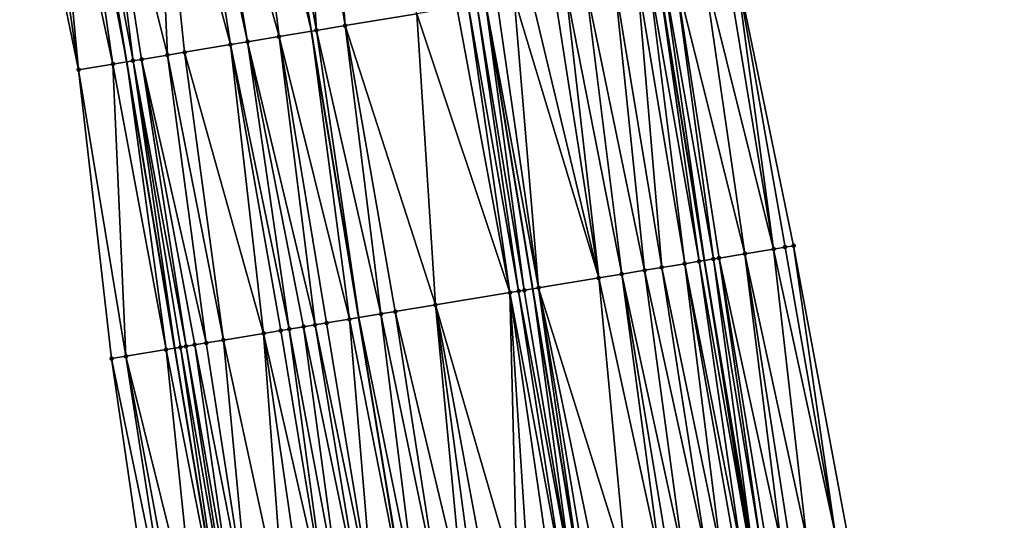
# Model space of a CAD drawing. Header units: feet. Extents: x 2004186 to 2014793, y 836912 to 864902.
# Tile 55 of 256: x 2010730 to 2010798, y 838632 to 838666. Entities that reach past the tile are written whole.
import ezdxf

# ---------------------------------------------------------------- set-up
doc = ezdxf.new("R2010")
doc.units = ezdxf.units.FT
doc.header["$LTSCALE"] = 100
doc.header["$MEASUREMENT"] = 0
for name, color, linetype, lineweight in [('EP_Travel Lane', 5, 'Continuous', 40), ('GPL_Skip Line', 2, 'Continuous', 40), ('Road Shots', 4, 'Continuous', 200), ('Road X-Section', 30, 'Continuous', 13)]:
    doc.layers.add(name, color=color, linetype=linetype, lineweight=lineweight)
doc.layers.add('I-77 SB_MM21-27-Surface-Border', color=7, linetype='Continuous')
doc.layers.add('I-77 SB_MM21-27-Surface-TIN', color=7, linetype='Continuous')

msp = doc.modelspace()

# ---------------------------------------------------------------- linework, layer by layer
at = {"layer": 'EP_Travel Lane'}
for points in [[(2010790.555176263, 838348.026823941, 342.5122040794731), (2010787.249269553, 838367.7473778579, 342.1307494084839), (2010783.943146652, 838387.469221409, 341.7574747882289), (2010780.637050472, 838407.1909055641, 341.3788974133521), (2010777.331022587, 838426.9121823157, 341.0014914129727), (2010774.024954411, 838446.6336994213, 340.6289968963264), (2010770.719046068, 838466.3542630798, 340.2343788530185), (2010767.413055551, 838486.0753169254, 339.8620956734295), (2010764.106950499, 838505.7970540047, 339.4978887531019), (2010760.800932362, 838525.5182726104, 339.1176480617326), (2010757.492406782, 838545.2544487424, 338.7506357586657), (2010754.185841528, 838564.9789310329, 338.4236367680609), (2010750.879925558, 838584.6995401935, 338.0330145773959), (2010747.573860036, 838604.4210414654, 337.6480200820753), (2010744.267880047, 838624.1420325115, 337.2542997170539), (2010740.96174188, 838643.8639671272, 336.8907036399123), (2010737.655808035, 838663.5846829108, 336.5289589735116), (2010734.349612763, 838683.306958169, 336.1584794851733)], [(2010826.52500201, 838354.0111920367, 342.8184105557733), (2010823.233076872, 838373.7343720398, 342.4314914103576), (2010819.935467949, 838393.4571956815, 342.0524225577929), (2010816.637874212, 838413.1799284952, 341.6695607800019), (2010813.34028036, 838432.9026619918, 341.2951322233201), (2010810.042657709, 838452.6255677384, 340.9269948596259), (2010806.745086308, 838472.3481669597, 340.5540756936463), (2010803.447503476, 838492.0708345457, 340.1828226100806), (2010800.149955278, 838511.7932949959, 339.7893077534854), (2010796.852341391, 838531.5161483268, 339.421589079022), (2010793.587868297, 838551.2372522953, 339.046485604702), (2010790.322446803, 838570.9642407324, 338.6757097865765), (2010787.056922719, 838590.6918489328, 338.2886498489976), (2010783.81120031, 838610.4228737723, 337.8897900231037), (2010780.625159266, 838630.1640394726, 337.5130564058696), (2010777.438992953, 838649.9059813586, 337.1695489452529), (2010774.253017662, 838669.646739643, 336.7911314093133)]]:
    msp.add_polyline3d(points, dxfattribs=at)
at = {"layer": 'GPL_Skip Line'}
for points in [[(2010802.797618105, 838350.0668151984, 342.7842556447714), (2010799.512380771, 838369.7911872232, 342.4035559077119), (2010796.227074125, 838389.5159753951, 342.018767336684), (2010792.941768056, 838409.2407601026, 341.6346509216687), (2010789.656412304, 838428.9658431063, 341.2774416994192), (2010786.371070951, 838448.6908396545, 340.9117272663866), (2010783.085766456, 838468.4156149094, 340.5467515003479), (2010779.80040532, 838488.1407302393, 340.1971473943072), (2010776.515439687, 838507.8651874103, 339.7989817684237), (2010773.231324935, 838527.589706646, 339.4008450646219), (2010769.963907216, 838547.3253583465, 339.0531832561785), (2010766.697631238, 838567.0542012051, 338.666543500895), (2010763.43151886, 838586.7820558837, 338.2972372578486), (2010760.165425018, 838606.5097986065, 337.9033984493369), (2010756.899289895, 838626.2377906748, 337.5309741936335), (2010753.633131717, 838645.965921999, 337.1569410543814), (2010750.367047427, 838665.6936070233, 336.7888659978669), (2010747.100887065, 838685.4217515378, 336.404670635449)], [(2010814.719077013, 838352.0525625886, 343.009352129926), (2010811.440541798, 838371.77782788, 342.6029051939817), (2010808.161916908, 838391.5036326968, 342.2243449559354), (2010804.883312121, 838411.2293165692, 341.8393956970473), (2010801.604629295, 838430.9554699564, 341.4800677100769), (2010798.325934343, 838450.6816963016, 341.1248745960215), (2010795.047292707, 838470.4076018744, 340.7519406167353), (2010791.768592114, 838490.1338621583, 340.3978039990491), (2010788.490005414, 838509.8594372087, 340.0073538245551), (2010785.211393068, 838529.5851665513, 339.6247767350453), (2010781.944487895, 838549.3133423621, 339.268921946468), (2010778.67909784, 838569.0410969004, 338.8773353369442), (2010775.414093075, 838588.7694273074, 338.5124985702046), (2010772.149190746, 838608.4971387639, 338.1154397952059), (2010768.884240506, 838628.2251397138, 337.7331958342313), (2010765.619211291, 838647.9536178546, 337.3771038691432), (2010762.354259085, 838667.6816306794, 336.995404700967)]]:
    msp.add_polyline3d(points, dxfattribs=at)
at = {"layer": 'I-77 SB_MM21-27-Surface-Border', "color": 3, "linetype": 'ByBlock', "lineweight": -2}
for points in [[(2010785.399530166, 838367.43895447, 342.0827334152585), (2010782.712663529, 838387.2638689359, 341.7142667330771), (2010778.447601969, 838406.8255313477, 341.2989162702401), (2010775.168972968, 838426.5513608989, 340.9214477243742), (2010770.114866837, 838445.981079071, 340.4777245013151), (2010765.455382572, 838465.4761702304, 340.0633350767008), (2010761.979475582, 838485.1691150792, 339.7032889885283), (2010758.503401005, 838504.8630682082, 339.3599463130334), (2010755.224700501, 838524.5893279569, 339.006064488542), (2010751.757560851, 838544.3023964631, 338.6235747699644), (2010748.689020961, 838564.0656136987, 338.2329847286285), (2010746.015823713, 838583.8927601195, 337.9434272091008), (2010742.948018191, 838603.6544517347, 337.5945387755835), (2010739.485770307, 838623.3496860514, 337.2063414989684), (2010736.615289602, 838643.1439801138, 336.8547446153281), (2010734.337000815, 838663.034767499, 336.496269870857), (2010730.282657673, 838682.6329244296, 336.1057350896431)], [(2010779.522201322, 838670.513915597, 336.5496399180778), (2010783.57640306, 838650.9166130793, 336.8903062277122), (2010787.236203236, 838631.2526067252, 337.2223527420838), (2010790.698532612, 838611.556880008, 337.58409707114), (2010794.358158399, 838591.8939273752, 337.9733378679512), (2010797.623024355, 838572.1664357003, 338.3562071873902), (2010800.888157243, 838552.4402402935, 338.7322206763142), (2010804.153049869, 838532.7242301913, 339.1389628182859), (2010807.431755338, 838512.9979405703, 339.4912287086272), (2010810.710411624, 838493.2719468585, 339.8713050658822), (2010813.79168334, 838473.5137096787, 340.2527628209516), (2010816.872948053, 838453.7555146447, 340.6319215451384), (2010819.756998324, 838433.9640525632, 341.0151731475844), (2010822.838287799, 838414.2057085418, 341.4082304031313), (2010825.130250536, 838394.3171179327, 341.8709656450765), (2010828.606359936, 838374.6229552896, 342.2101440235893), (2010832.674164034, 838355.0282846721, 342.5577400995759)]]:
    msp.add_polyline3d(points, dxfattribs=at)
at = {"layer": 'I-77 SB_MM21-27-Surface-TIN', "color": 128, "linetype": 'ByBlock', "lineweight": -2}
for points in [[(2010749.421300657, 838685.8066262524, 336.4514012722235), (2010747.100887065, 838685.4217515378, 336.404670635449), (2010750.713257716, 838665.7510601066, 336.7966036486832)], [(2010751.197052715, 838686.1010832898, 336.4829007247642), (2010749.421300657, 838685.8066262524, 336.4514012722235), (2010752.686298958, 838666.0783348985, 336.8333301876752)], [(2010749.421300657, 838685.8066262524, 336.4514012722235), (2010750.713257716, 838665.7510601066, 336.7966036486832), (2010752.686298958, 838666.0783348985, 336.8333301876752)], [(2010751.197052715, 838686.1010832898, 336.4829007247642), (2010752.686298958, 838666.0783348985, 336.8333301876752), (2010757.618892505, 838666.8965796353, 336.9280920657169)], [(2010745.672517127, 838685.1848353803, 336.3759047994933), (2010742.712999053, 838684.6936586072, 336.2999701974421), (2010748.148335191, 838665.3254150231, 336.7392787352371)], [(2010745.672517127, 838685.1848353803, 336.3759047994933), (2010750.367047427, 838665.6936070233, 336.7888659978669), (2010747.100887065, 838685.4217515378, 336.404670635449)], [(2010745.672517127, 838685.1848353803, 336.3759047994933), (2010748.148335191, 838665.3254150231, 336.7392787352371), (2010750.367047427, 838665.6936070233, 336.7888659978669)], [(2010750.713257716, 838665.7510601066, 336.7966036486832), (2010747.100887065, 838685.4217515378, 336.404670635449), (2010750.367047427, 838665.6936070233, 336.7888659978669)], [(2010741.726482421, 838684.5299971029, 336.2782773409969), (2010739.556102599, 838684.1702030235, 336.245303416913), (2010744.794231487, 838664.7686466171, 336.6563796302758)], [(2010741.726482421, 838684.5299971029, 336.2782773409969), (2010745.978039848, 838664.9651104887, 336.683464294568), (2010742.712999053, 838684.6936586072, 336.2999701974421)], [(2010741.726482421, 838684.5299971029, 336.2782773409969), (2010744.794231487, 838664.7686466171, 336.6563796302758), (2010745.978039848, 838664.9651104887, 336.683464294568)], [(2010742.712999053, 838684.6936586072, 336.2999701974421), (2010745.978039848, 838664.9651104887, 336.683464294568), (2010748.148335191, 838665.3254150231, 336.7392787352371)], [(2010739.556102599, 838684.1702030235, 336.245303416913), (2010735.609984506, 838683.5158686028, 336.1761262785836), (2010740.453510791, 838664.0488231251, 336.5848147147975)], [(2010739.556102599, 838684.1702030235, 336.245303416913), (2010741.637332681, 838664.2452052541, 336.6077305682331), (2010744.794231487, 838664.7686466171, 336.6563796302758)], [(2010739.556102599, 838684.1702030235, 336.245303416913), (2010740.453510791, 838664.0488231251, 336.5848147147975), (2010741.637332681, 838664.2452052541, 336.6077305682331)], [(2010732.453062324, 838682.9925684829, 336.1302377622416), (2010731.466525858, 838682.8290268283, 336.1153122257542), (2010734.337000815, 838663.034767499, 336.496269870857)], [(2010733.834212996, 838683.2215290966, 336.1512632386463), (2010732.453062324, 838682.9925684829, 336.1302377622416), (2010736.704701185, 838663.427189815, 336.5246627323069)], [(2010732.453062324, 838682.9925684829, 336.1302377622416), (2010734.337000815, 838663.034767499, 336.496269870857), (2010736.704701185, 838663.427189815, 336.5246627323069)], [(2010733.834212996, 838683.2215290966, 336.1512632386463), (2010737.655808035, 838663.5846829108, 336.5289589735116), (2010734.349612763, 838683.306958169, 336.1584794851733)], [(2010733.834212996, 838683.2215290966, 336.1512632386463), (2010736.704701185, 838663.427189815, 336.5246627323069), (2010737.655808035, 838663.5846829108, 336.5289589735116)], [(2010735.609984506, 838683.5158686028, 336.1761262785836), (2010734.349612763, 838683.306958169, 336.1584794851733), (2010738.085893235, 838663.6559004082, 336.5309017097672)], [(2010738.085893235, 838663.6559004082, 336.5309017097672), (2010734.349612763, 838683.306958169, 336.1584794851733), (2010737.655808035, 838663.5846829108, 336.5289589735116)], [(2010735.609984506, 838683.5158686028, 336.1761262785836), (2010738.677809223, 838663.754061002, 336.540805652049), (2010740.453510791, 838664.0488231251, 336.5848147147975)], [(2010735.609984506, 838683.5158686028, 336.1761262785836), (2010738.085893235, 838663.6559004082, 336.5309017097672), (2010738.677809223, 838663.754061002, 336.540805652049)], [(2010731.466525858, 838682.8290268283, 336.1153122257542), (2010730.282657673, 838682.6329244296, 336.1057350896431), (2010734.337000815, 838663.034767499, 336.496269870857)], [(2010777.351369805, 838670.1568508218, 336.6590513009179), (2010775.377914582, 838669.8320774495, 336.7498957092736), (2010780.221536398, 838650.3644547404, 337.0582278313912)], [(2010778.930147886, 838670.4165855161, 336.5820916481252), (2010777.351369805, 838670.1568508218, 336.6590513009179), (2010782.194962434, 838650.6894044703, 336.9679296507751)], [(2010777.351369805, 838670.1568508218, 336.6590513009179), (2010780.221536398, 838650.3644547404, 337.0582278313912), (2010782.194962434, 838650.6894044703, 336.9679296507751)], [(2010779.522201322, 838670.513915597, 336.5496399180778), (2010778.930147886, 838670.4165855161, 336.5820916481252), (2010782.194962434, 838650.6894044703, 336.9679296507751)], [(2010779.522201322, 838670.513915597, 336.5496399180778), (2010782.984351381, 838650.8192723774, 336.9255097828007), (2010783.57640306, 838650.9166130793, 336.8903062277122)], [(2010779.522201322, 838670.513915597, 336.5496399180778), (2010782.194962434, 838650.6894044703, 336.9679296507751), (2010782.984351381, 838650.8192723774, 336.9255097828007)], [(2010772.812549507, 838669.4091064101, 336.8289454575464), (2010771.23393014, 838669.1484127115, 336.8569964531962), (2010774.498856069, 838649.4205586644, 337.233342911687)], [(2010773.601874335, 838669.5393617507, 336.810253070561), (2010772.812549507, 838669.4091064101, 336.8289454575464), (2010776.077472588, 838649.6812695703, 337.2033647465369)], [(2010772.812549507, 838669.4091064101, 336.8289454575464), (2010774.498856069, 838649.4205586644, 337.233342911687), (2010776.077472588, 838649.6812695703, 337.2033647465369)], [(2010773.601874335, 838669.5393617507, 336.810253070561), (2010777.064130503, 838649.8440773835, 337.1769483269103), (2010774.253017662, 838669.646739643, 336.7911314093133)], [(2010773.601874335, 838669.5393617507, 336.810253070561), (2010776.077472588, 838649.6812695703, 337.2033647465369), (2010777.064130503, 838649.8440773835, 337.1769483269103)], [(2010774.588548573, 838669.7020709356, 336.7812781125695), (2010774.253017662, 838669.646739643, 336.7911314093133), (2010777.438992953, 838649.9059813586, 337.1695489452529)], [(2010777.064130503, 838649.8440773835, 337.1769483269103), (2010777.438992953, 838649.9059813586, 337.1695489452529), (2010774.253017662, 838669.646739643, 336.7911314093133)], [(2010775.377914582, 838669.8320774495, 336.7498957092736), (2010774.588548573, 838669.7020709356, 336.7812781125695), (2010778.050768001, 838650.0070085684, 337.1574731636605)], [(2010774.588548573, 838669.7020709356, 336.7812781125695), (2010777.438992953, 838649.9059813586, 337.1695489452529), (2010778.050768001, 838650.0070085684, 337.1574731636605)], [(2010775.377914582, 838669.8320774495, 336.7498957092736), (2010778.445441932, 838650.07206665, 337.1432470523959), (2010780.221536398, 838650.3644547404, 337.0582278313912)], [(2010775.377914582, 838669.8320774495, 336.7498957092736), (2010778.050768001, 838650.0070085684, 337.1574731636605), (2010778.445441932, 838650.07206665, 337.1432470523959)], [(2010769.260672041, 838668.8224482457, 336.8870957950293), (2010767.879412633, 838668.5941446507, 336.901613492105), (2010771.736288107, 838648.9642484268, 337.2820827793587)], [(2010771.23393014, 838669.1484127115, 336.8569964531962), (2010769.260672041, 838668.8224482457, 336.8870957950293), (2010773.314896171, 838649.2250104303, 337.2549795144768)], [(2010769.260672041, 838668.8224482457, 336.8870957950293), (2010771.736288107, 838648.9642484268, 337.2820827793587), (2010773.314896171, 838649.2250104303, 337.2549795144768)], [(2010771.23393014, 838669.1484127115, 336.8569964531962), (2010773.314896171, 838649.2250104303, 337.2549795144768), (2010774.498856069, 838649.4205586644, 337.233342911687)], [(2010765.511497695, 838668.2030188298, 336.9393411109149), (2010764.3275401, 838668.0074566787, 336.9582436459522), (2010770.157686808, 838648.7034455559, 337.3068867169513)], [(2010767.090114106, 838668.4637303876, 336.9122009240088), (2010765.511497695, 838668.2030188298, 336.9393411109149), (2010770.157686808, 838648.7034455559, 337.3068867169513)], [(2010767.879412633, 838668.5941446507, 336.901613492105), (2010767.090114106, 838668.4637303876, 336.9122009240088), (2010770.157686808, 838648.7034455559, 337.3068867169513)], [(2010767.879412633, 838668.5941446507, 336.901613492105), (2010770.157686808, 838648.7034455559, 337.3068867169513), (2010771.736288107, 838648.9642484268, 337.2820827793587)], [(2010761.170362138, 838667.4857020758, 336.995618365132), (2010760.381135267, 838667.3548548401, 336.9841244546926), (2010764.040681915, 838647.6923803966, 337.3774566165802)], [(2010761.762301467, 838667.5837216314, 336.9983294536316), (2010761.170362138, 838667.4857020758, 336.995618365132), (2010764.632608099, 838647.7904793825, 337.3849164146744)], [(2010761.170362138, 838667.4857020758, 336.995618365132), (2010764.040681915, 838647.6923803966, 337.3774566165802), (2010764.632608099, 838647.7904793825, 337.3849164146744)], [(2010761.762301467, 838667.5837216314, 336.9983294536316), (2010765.02724194, 838647.8557797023, 337.3843193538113), (2010762.354259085, 838667.6816306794, 336.995404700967)], [(2010761.762301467, 838667.5837216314, 336.9983294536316), (2010764.632608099, 838647.7904793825, 337.3849164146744), (2010765.02724194, 838647.8557797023, 337.3843193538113)], [(2010763.143565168, 838667.8119992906, 336.9824890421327), (2010762.354259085, 838667.6816306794, 336.995404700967), (2010766.013857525, 838648.0188432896, 337.3722935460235)], [(2010765.02724194, 838647.8557797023, 337.3843193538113), (2010765.619211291, 838647.9536178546, 337.3771038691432), (2010762.354259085, 838667.6816306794, 336.995404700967)], [(2010766.013857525, 838648.0188432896, 337.3722935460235), (2010762.354259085, 838667.6816306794, 336.995404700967), (2010765.619211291, 838647.9536178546, 337.3771038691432)], [(2010764.3275401, 838668.0074566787, 336.9582436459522), (2010763.143565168, 838667.8119992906, 336.9824890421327), (2010766.013857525, 838648.0188432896, 337.3722935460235)], [(2010764.3275401, 838668.0074566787, 336.9582436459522), (2010766.013857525, 838648.0188432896, 337.3722935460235), (2010770.157686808, 838648.7034455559, 337.3068867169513)], [(2010757.618892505, 838666.8965796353, 336.9280920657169), (2010752.686298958, 838666.0783348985, 336.8333301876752), (2010758.910783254, 838646.8414141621, 337.269199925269)], [(2010760.381135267, 838667.3548548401, 336.9841244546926), (2010757.618892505, 838666.8965796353, 336.9280920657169), (2010764.040681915, 838647.6923803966, 337.3774566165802)], [(2010757.618892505, 838666.8965796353, 336.9280920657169), (2010758.910783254, 838646.8414141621, 337.269199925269), (2010764.040681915, 838647.6923803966, 337.3774566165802)], [(2010752.686298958, 838666.0783348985, 336.8333301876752), (2010750.713257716, 838665.7510601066, 336.7966036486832), (2010755.162023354, 838646.2194805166, 337.1859423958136)], [(2010752.686298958, 838666.0783348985, 336.8333301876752), (2010756.148551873, 838646.3830701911, 337.2035158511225), (2010758.910783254, 838646.8414141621, 337.269199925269)], [(2010752.686298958, 838666.0783348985, 336.8333301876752), (2010755.162023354, 838646.2194805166, 337.1859423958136), (2010756.148551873, 838646.3830701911, 337.2035158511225)], [(2010748.148335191, 838665.3254150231, 336.7392787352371), (2010745.978039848, 838664.9651104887, 336.683464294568), (2010750.624042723, 838645.4666625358, 337.0879174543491)], [(2010748.148335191, 838665.3254150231, 336.7392787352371), (2010752.991667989, 838645.8595386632, 337.1447732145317), (2010750.367047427, 838665.6936070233, 336.7888659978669)], [(2010748.148335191, 838665.3254150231, 336.7392787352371), (2010751.413266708, 838645.5975272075, 337.1015785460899), (2010752.991667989, 838645.8595386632, 337.1447732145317)], [(2010748.148335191, 838665.3254150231, 336.7392787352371), (2010750.624042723, 838645.4666625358, 337.0879174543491), (2010751.413266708, 838645.5975272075, 337.1015785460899)], [(2010750.713257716, 838665.7510601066, 336.7966036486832), (2010750.367047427, 838665.6936070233, 336.7888659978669), (2010753.633131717, 838645.965921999, 337.1569410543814)], [(2010752.991667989, 838645.8595386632, 337.1447732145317), (2010753.633131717, 838645.965921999, 337.1569410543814), (2010750.367047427, 838665.6936070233, 336.7888659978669)], [(2010750.713257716, 838665.7510601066, 336.7966036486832), (2010753.633131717, 838645.965921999, 337.1569410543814), (2010755.162023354, 838646.2194805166, 337.1859423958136)], [(2010744.794231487, 838664.7686466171, 336.6563796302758), (2010741.637332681, 838664.2452052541, 336.6077305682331), (2010747.07257829, 838644.8775086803, 337.0116547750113)], [(2010745.978039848, 838664.9651104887, 336.683464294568), (2010744.794231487, 838664.7686466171, 336.6563796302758), (2010748.848324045, 838645.1720038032, 337.0451835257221)], [(2010744.794231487, 838664.7686466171, 336.6563796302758), (2010748.256418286, 838645.0737814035, 337.0307801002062), (2010748.848324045, 838645.1720038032, 337.0451835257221)], [(2010744.794231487, 838664.7686466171, 336.6563796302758), (2010747.07257829, 838644.8775086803, 337.0116547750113), (2010748.256418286, 838645.0737814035, 337.0307801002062)], [(2010745.978039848, 838664.9651104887, 336.683464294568), (2010749.834823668, 838645.335768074, 337.0725802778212), (2010750.624042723, 838645.4666625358, 337.0879174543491)], [(2010745.978039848, 838664.9651104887, 336.683464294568), (2010748.848324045, 838645.1720038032, 337.0451835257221), (2010749.834823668, 838645.335768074, 337.0725802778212)], [(2010740.453510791, 838664.0488231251, 336.5848147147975), (2010738.677809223, 838663.754061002, 336.540805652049), (2010743.126473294, 838644.223095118, 336.9382741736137)], [(2010740.453510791, 838664.0488231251, 336.5848147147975), (2010744.310297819, 838644.4194613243, 336.9626591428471), (2010741.637332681, 838664.2452052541, 336.6077305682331)], [(2010740.453510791, 838664.0488231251, 336.5848147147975), (2010743.126473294, 838644.223095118, 336.9382741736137), (2010744.310297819, 838644.4194613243, 336.9626591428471)], [(2010741.637332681, 838664.2452052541, 336.6077305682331), (2010744.310297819, 838644.4194613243, 336.9626591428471), (2010747.07257829, 838644.8775086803, 337.0116547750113)], [(2010736.704701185, 838663.427189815, 336.5246627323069), (2010734.337000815, 838663.034767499, 336.496269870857), (2010737.601858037, 838643.307328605, 336.8587483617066)], [(2010736.704701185, 838663.427189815, 336.5246627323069), (2010740.364196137, 838643.7650277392, 336.8881520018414), (2010737.655808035, 838663.5846829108, 336.5289589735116)], [(2010736.704701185, 838663.427189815, 336.5246627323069), (2010737.601858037, 838643.307328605, 336.8587483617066), (2010740.364196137, 838643.7650277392, 336.8881520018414)], [(2010738.085893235, 838663.6559004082, 336.5309017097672), (2010737.655808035, 838663.5846829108, 336.5289589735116), (2010740.96174188, 838643.8639671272, 336.8907036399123)], [(2010740.364196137, 838643.7650277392, 336.8881520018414), (2010740.96174188, 838643.8639671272, 336.8907036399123), (2010737.655808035, 838663.5846829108, 336.5289589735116)], [(2010738.677809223, 838663.754061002, 336.540805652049), (2010738.085893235, 838663.6559004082, 336.5309017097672), (2010741.745377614, 838643.9938022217, 336.8986293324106)], [(2010738.085893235, 838663.6559004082, 336.5309017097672), (2010740.96174188, 838643.8639671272, 336.8907036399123), (2010741.350763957, 838643.9283799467, 336.8923648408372)], [(2010738.085893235, 838663.6559004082, 336.5309017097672), (2010741.350763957, 838643.9283799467, 336.8923648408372), (2010741.745377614, 838643.9938022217, 336.8986293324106)], [(2010738.677809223, 838663.754061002, 336.540805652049), (2010742.337276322, 838644.0920672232, 336.9154296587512), (2010743.126473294, 838644.223095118, 336.9382741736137)], [(2010738.677809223, 838663.754061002, 336.540805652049), (2010741.745377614, 838643.9938022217, 336.8986293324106), (2010742.337276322, 838644.0920672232, 336.9154296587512)], [(2010734.337000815, 838663.034767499, 336.496269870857), (2010736.615289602, 838643.1439801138, 336.8547446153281), (2010737.601858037, 838643.307328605, 336.8587483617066)], [(2010782.194962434, 838650.6894044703, 336.9679296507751), (2010780.221536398, 838650.3644547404, 337.0582278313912), (2010784.473352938, 838630.7980024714, 337.3607966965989)], [(2010782.984351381, 838650.8192723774, 336.9255097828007), (2010782.194962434, 838650.6894044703, 336.9679296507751), (2010786.44680922, 838631.1227694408, 337.2645801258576)], [(2010782.194962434, 838650.6894044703, 336.9679296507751), (2010784.473352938, 838630.7980024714, 337.3607966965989), (2010786.44680922, 838631.1227694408, 337.2645801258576)], [(2010783.57640306, 838650.9166130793, 336.8903062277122), (2010782.984351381, 838650.8192723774, 336.9255097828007), (2010786.44680922, 838631.1227694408, 337.2645801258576)], [(2010783.57640306, 838650.9166130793, 336.8903062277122), (2010786.44680922, 838631.1227694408, 337.2645801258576), (2010787.236203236, 838631.2526067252, 337.2223527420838)], [(2010777.064130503, 838649.8440773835, 337.1769483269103), (2010776.077472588, 838649.6812695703, 337.2033647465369), (2010779.934536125, 838630.0502370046, 337.5389604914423)], [(2010777.064130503, 838649.8440773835, 337.1769483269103), (2010780.526555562, 838630.1477725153, 337.5157693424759), (2010777.438992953, 838649.9059813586, 337.1695489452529)], [(2010777.064130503, 838649.8440773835, 337.1769483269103), (2010779.934536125, 838630.0502370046, 337.5389604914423), (2010780.526555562, 838630.1477725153, 337.5157693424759)], [(2010778.050768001, 838650.0070085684, 337.1574731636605), (2010777.438992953, 838649.9059813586, 337.1695489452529), (2010780.723888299, 838630.180327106, 337.510340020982)], [(2010780.526555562, 838630.1477725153, 337.5157693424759), (2010780.625159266, 838630.1640394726, 337.5130564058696), (2010777.438992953, 838649.9059813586, 337.1695489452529)], [(2010780.723888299, 838630.180327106, 337.510340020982), (2010777.438992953, 838649.9059813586, 337.1695489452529), (2010780.625159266, 838630.1640394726, 337.5130564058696)], [(2010778.445441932, 838650.07206665, 337.1432470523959), (2010778.050768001, 838650.0070085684, 337.1574731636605), (2010781.315866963, 838630.2781089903, 337.5004089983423)], [(2010778.050768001, 838650.0070085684, 337.1574731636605), (2010780.723888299, 838630.180327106, 337.510340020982), (2010781.315866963, 838630.2781089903, 337.5004089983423)], [(2010780.221536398, 838650.3644547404, 337.0582278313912), (2010778.445441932, 838650.07206665, 337.1432470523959), (2010782.697228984, 838630.5057925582, 337.4517166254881)], [(2010778.445441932, 838650.07206665, 337.1432470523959), (2010781.710534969, 838630.3432028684, 337.4887267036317), (2010782.697228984, 838630.5057925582, 337.4517166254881)], [(2010778.445441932, 838650.07206665, 337.1432470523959), (2010781.315866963, 838630.2781089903, 337.5004089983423), (2010781.710534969, 838630.3432028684, 337.4887267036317)], [(2010780.221536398, 838650.3644547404, 337.0582278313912), (2010783.289259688, 838630.6032599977, 337.4248618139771), (2010784.473352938, 838630.7980024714, 337.3607966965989)], [(2010780.221536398, 838650.3644547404, 337.0582278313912), (2010782.697228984, 838630.5057925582, 337.4517166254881), (2010783.289259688, 838630.6032599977, 337.4248618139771)], [(2010773.314896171, 838649.2250104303, 337.2549795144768), (2010771.736288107, 838648.9642484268, 337.2820827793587), (2010775.987979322, 838629.3985534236, 337.6156973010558)], [(2010774.498856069, 838649.4205586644, 337.233342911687), (2010773.314896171, 838649.2250104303, 337.2549795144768), (2010777.566575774, 838629.659385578, 337.5935451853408)], [(2010773.314896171, 838649.2250104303, 337.2549795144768), (2010775.987979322, 838629.3985534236, 337.6156973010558), (2010777.566575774, 838629.659385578, 337.5935451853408)], [(2010776.077472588, 838649.6812695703, 337.2033647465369), (2010774.498856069, 838649.4205586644, 337.233342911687), (2010778.553226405, 838629.822237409, 337.5706438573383)], [(2010774.498856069, 838649.4205586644, 337.233342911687), (2010777.566575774, 838629.659385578, 337.5935451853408), (2010778.553226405, 838629.822237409, 337.5706438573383)], [(2010776.077472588, 838649.6812695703, 337.2033647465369), (2010779.539868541, 838629.985140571, 337.5505052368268), (2010779.934536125, 838630.0502370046, 337.5389604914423)], [(2010776.077472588, 838649.6812695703, 337.2033647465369), (2010778.553226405, 838629.822237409, 337.5706438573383), (2010779.539868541, 838629.985140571, 337.5505052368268)], [(2010770.157686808, 838648.7034455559, 337.3068867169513), (2010766.013857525, 838648.0188432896, 337.3722935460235), (2010772.041467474, 838628.746598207, 337.6778143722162)], [(2010771.736288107, 838648.9642484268, 337.2820827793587), (2010770.157686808, 838648.7034455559, 337.3068867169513), (2010774.409397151, 838629.1376349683, 337.633204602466)], [(2010770.157686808, 838648.7034455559, 337.3068867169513), (2010772.041467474, 838628.746598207, 337.6778143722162), (2010774.409397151, 838629.1376349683, 337.633204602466)], [(2010771.736288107, 838648.9642484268, 337.2820827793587), (2010775.001371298, 838629.2354441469, 337.6247425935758), (2010775.987979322, 838629.3985534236, 337.6156973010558)], [(2010771.736288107, 838648.9642484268, 337.2820827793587), (2010774.409397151, 838629.1376349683, 337.633204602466), (2010775.001371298, 838629.2354441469, 337.6247425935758)], [(2010764.632608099, 838647.7904793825, 337.3849164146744), (2010764.040681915, 838647.6923803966, 337.3774566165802), (2010767.700334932, 838628.0292632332, 337.736227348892)], [(2010765.02724194, 838647.8557797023, 337.3843193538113), (2010764.632608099, 838647.7904793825, 337.3849164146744), (2010768.292277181, 838628.1272651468, 337.7381385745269)], [(2010764.632608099, 838647.7904793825, 337.3849164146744), (2010767.700334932, 838628.0292632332, 337.736227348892), (2010768.292277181, 838628.1272651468, 337.7381385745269)], [(2010765.02724194, 838647.8557797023, 337.3843193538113), (2010768.292277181, 838628.1272651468, 337.7381385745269), (2010765.619211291, 838647.9536178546, 337.3771038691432)], [(2010766.013857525, 838648.0188432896, 337.3722935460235), (2010765.619211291, 838647.9536178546, 337.3771038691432), (2010768.884240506, 838628.2251397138, 337.7331958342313)], [(2010768.292277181, 838628.1272651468, 337.7381385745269), (2010768.884240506, 838628.2251397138, 337.7331958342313), (2010765.619211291, 838647.9536178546, 337.3771038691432)], [(2010766.013857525, 838648.0188432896, 337.3722935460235), (2010768.884240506, 838628.2251397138, 337.7331958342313), (2010769.278882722, 838628.2903894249, 337.7299006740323)], [(2010766.013857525, 838648.0188432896, 337.3722935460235), (2010770.068183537, 838628.4207898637, 337.7179829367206), (2010772.041467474, 838628.746598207, 337.6778143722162)], [(2010766.013857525, 838648.0188432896, 337.3722935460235), (2010769.278882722, 838628.2903894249, 337.7299006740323), (2010770.068183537, 838628.4207898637, 337.7179829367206)], [(2010764.040681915, 838647.6923803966, 337.3774566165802), (2010758.910783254, 838646.8414141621, 337.269199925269), (2010764.543461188, 838627.5056704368, 337.676738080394)], [(2010764.040681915, 838647.6923803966, 337.3774566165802), (2010766.911108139, 838627.898415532, 337.7240728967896), (2010767.700334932, 838628.0292632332, 337.736227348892)], [(2010764.040681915, 838647.6923803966, 337.3774566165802), (2010765.332689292, 838627.6365102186, 337.6884663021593), (2010766.911108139, 838627.898415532, 337.7240728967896)], [(2010764.040681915, 838647.6923803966, 337.3774566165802), (2010764.543461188, 838627.5056704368, 337.676738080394), (2010765.332689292, 838627.6365102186, 337.6884663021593)], [(2010756.148551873, 838646.3830701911, 337.2035158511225), (2010755.162023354, 838646.2194805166, 337.1859423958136), (2010759.216229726, 838626.622149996, 337.5786320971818)], [(2010758.910783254, 838646.8414141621, 337.269199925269), (2010756.148551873, 838646.3830701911, 337.2035158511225), (2010760.794684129, 838626.883840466, 337.6026755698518)], [(2010756.148551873, 838646.3830701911, 337.2035158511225), (2010759.216229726, 838626.622149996, 337.5786320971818), (2010760.794684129, 838626.883840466, 337.6026755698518)], [(2010758.910783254, 838646.8414141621, 337.269199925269), (2010762.570406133, 838627.1784791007, 337.6424723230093), (2010764.543461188, 838627.5056704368, 337.676738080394)], [(2010758.910783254, 838646.8414141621, 337.269199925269), (2010761.583897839, 838627.0147672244, 337.6190849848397), (2010762.570406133, 838627.1784791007, 337.6424723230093)], [(2010758.910783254, 838646.8414141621, 337.269199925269), (2010760.794684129, 838626.883840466, 337.6026755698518), (2010761.583897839, 838627.0147672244, 337.6190849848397)], [(2010752.991667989, 838645.8595386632, 337.1447732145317), (2010751.413266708, 838645.5975272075, 337.1015785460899), (2010754.67832209, 838625.8688909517, 337.4611249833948)], [(2010752.991667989, 838645.8595386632, 337.1447732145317), (2010756.848587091, 838626.2293788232, 337.5298937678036), (2010753.633131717, 838645.965921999, 337.1569410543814)], [(2010752.991667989, 838645.8595386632, 337.1447732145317), (2010754.67832209, 838625.8688909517, 337.4611249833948), (2010756.848587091, 838626.2293788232, 337.5298937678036)], [(2010755.162023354, 838646.2194805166, 337.1859423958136), (2010753.633131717, 838645.965921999, 337.1569410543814), (2010757.637799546, 838626.3603131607, 337.5467110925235)], [(2010756.848587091, 838626.2293788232, 337.5298937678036), (2010756.899289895, 838626.2377906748, 337.5309741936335), (2010753.633131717, 838645.965921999, 337.1569410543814)], [(2010757.637799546, 838626.3603131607, 337.5467110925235), (2010753.633131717, 838645.965921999, 337.1569410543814), (2010756.899289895, 838626.2377906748, 337.5309741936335)], [(2010755.162023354, 838646.2194805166, 337.1859423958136), (2010757.637799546, 838626.3603131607, 337.5467110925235), (2010759.216229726, 838626.622149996, 337.5786320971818)], [(2010748.256418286, 838645.0737814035, 337.0307801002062), (2010747.07257829, 838644.8775086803, 337.0116547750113), (2010751.52143653, 838625.3453695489, 337.4054781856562)], [(2010748.848324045, 838645.1720038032, 337.0451835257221), (2010748.256418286, 838645.0737814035, 337.0307801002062), (2010751.52143653, 838625.3453695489, 337.4054781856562)], [(2010749.834823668, 838645.335768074, 337.0725802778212), (2010748.848324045, 838645.1720038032, 337.0451835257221), (2010752.507959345, 838625.5089936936, 337.4241437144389)], [(2010748.848324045, 838645.1720038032, 337.0451835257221), (2010751.52143653, 838625.3453695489, 337.4054781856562), (2010752.507959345, 838625.5089936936, 337.4241437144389)], [(2010750.624042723, 838645.4666625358, 337.0879174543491), (2010749.834823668, 838645.335768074, 337.0725802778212), (2010753.88911227, 838625.7379406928, 337.443450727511)], [(2010749.834823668, 838645.335768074, 337.0725802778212), (2010752.507959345, 838625.5089936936, 337.4241437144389), (2010753.88911227, 838625.7379406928, 337.443450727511)], [(2010751.413266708, 838645.5975272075, 337.1015785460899), (2010750.624042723, 838645.4666625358, 337.0879174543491), (2010754.67832209, 838625.8688909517, 337.4611249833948)], [(2010750.624042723, 838645.4666625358, 337.0879174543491), (2010753.88911227, 838625.7379406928, 337.443450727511), (2010754.67832209, 838625.8688909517, 337.4611249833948)], [(2010744.310297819, 838644.4194613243, 336.9626591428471), (2010743.126473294, 838644.223095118, 336.9382741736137), (2010746.194230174, 838624.4616974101, 337.2992076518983)], [(2010747.07257829, 838644.8775086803, 337.0116547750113), (2010744.310297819, 838644.4194613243, 336.9626591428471), (2010748.561860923, 838624.8545404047, 337.3518115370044)], [(2010744.310297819, 838644.4194613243, 336.9626591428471), (2010746.194230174, 838624.4616974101, 337.2992076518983), (2010748.561860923, 838624.8545404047, 337.3518115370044)], [(2010747.07257829, 838644.8775086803, 337.0116547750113), (2010749.94299029, 838625.0836297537, 337.3787799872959), (2010751.52143653, 838625.3453695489, 337.4054781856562)], [(2010747.07257829, 838644.8775086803, 337.0116547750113), (2010748.561860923, 838624.8545404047, 337.3518115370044), (2010749.94299029, 838625.0836297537, 337.3787799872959)], [(2010740.364196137, 838643.7650277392, 336.8881520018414), (2010737.601858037, 838643.307328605, 336.8587483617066), (2010742.445382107, 838623.8402965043, 337.2482379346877)], [(2010740.364196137, 838643.7650277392, 336.8881520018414), (2010744.221209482, 838624.1342984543, 337.2537675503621), (2010740.96174188, 838643.8639671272, 336.8907036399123)], [(2010740.364196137, 838643.7650277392, 336.8881520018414), (2010742.445382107, 838623.8402965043, 337.2482379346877), (2010744.221209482, 838624.1342984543, 337.2537675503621)], [(2010741.350763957, 838643.9283799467, 336.8923648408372), (2010740.96174188, 838643.8639671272, 336.8907036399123), (2010744.267880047, 838624.1420325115, 337.2542997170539)], [(2010744.221209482, 838624.1342984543, 337.2537675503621), (2010744.267880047, 838624.1420325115, 337.2542997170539), (2010740.96174188, 838643.8639671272, 336.8907036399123)], [(2010741.745377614, 838643.9938022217, 336.8986293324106), (2010741.350763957, 838643.9283799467, 336.8923648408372), (2010744.813136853, 838624.2323902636, 337.2605170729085)], [(2010741.350763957, 838643.9283799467, 336.8923648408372), (2010744.267880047, 838624.1420325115, 337.2542997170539), (2010744.813136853, 838624.2323902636, 337.2605170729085)], [(2010741.745377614, 838643.9938022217, 336.8986293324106), (2010745.2077399, 838624.2978766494, 337.2699600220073), (2010742.337276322, 838644.0920672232, 336.9154296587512)], [(2010741.745377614, 838643.9938022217, 336.8986293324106), (2010744.813136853, 838624.2323902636, 337.2605170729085), (2010745.2077399, 838624.2978766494, 337.2699600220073)], [(2010743.126473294, 838644.223095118, 336.9382741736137), (2010742.337276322, 838644.0920672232, 336.9154296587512), (2010746.194230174, 838624.4616974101, 337.2992076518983)], [(2010742.337276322, 838644.0920672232, 336.9154296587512), (2010745.2077399, 838624.2978766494, 337.2699600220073), (2010746.194230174, 838624.4616974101, 337.2992076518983)], [(2010737.601858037, 838643.307328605, 336.8587483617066), (2010736.615289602, 838643.1439801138, 336.8547446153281), (2010740.669574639, 838623.5461742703, 337.2362344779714)], [(2010736.615289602, 838643.1439801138, 336.8547446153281), (2010739.485770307, 838623.3496860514, 337.2063414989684), (2010740.669574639, 838623.5461742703, 337.2362344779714)], [(2010737.601858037, 838643.307328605, 336.8587483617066), (2010741.261500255, 838623.6442766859, 337.2435548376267), (2010742.445382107, 838623.8402965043, 337.2482379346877)], [(2010737.601858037, 838643.307328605, 336.8587483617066), (2010740.669574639, 838623.5461742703, 337.2362344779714), (2010741.261500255, 838623.6442766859, 337.2435548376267)]]:
    msp.add_3dface(points, dxfattribs=at)
at = {"layer": 'Road Shots', "lineweight": 100}
for p in [(2010752.686298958, 838666.0783348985, 336.8333301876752), (2010748.148335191, 838665.3254150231, 336.7392787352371), (2010750.713257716, 838665.7510601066, 336.7966036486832), (2010744.794231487, 838664.7686466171, 336.6563796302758), (2010745.978039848, 838664.9651104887, 336.683464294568), (2010740.453510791, 838664.0488231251, 336.5848147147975), (2010741.637332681, 838664.2452052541, 336.6077305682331), (2010736.704701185, 838663.427189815, 336.5246627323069), (2010738.085893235, 838663.6559004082, 336.5309017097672), (2010738.677809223, 838663.754061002, 336.540805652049), (2010734.337000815, 838663.034767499, 336.496269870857), (2010782.194962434, 838650.6894044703, 336.9679296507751), (2010782.984351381, 838650.8192723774, 336.9255097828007), (2010783.57640306, 838650.9166130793, 336.8903062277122), (2010777.064130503, 838649.8440773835, 337.1769483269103), (2010778.050768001, 838650.0070085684, 337.1574731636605), (2010778.445441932, 838650.07206665, 337.1432470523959), (2010780.221536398, 838650.3644547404, 337.0582278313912), (2010773.314896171, 838649.2250104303, 337.2549795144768), (2010774.498856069, 838649.4205586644, 337.233342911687), (2010776.077472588, 838649.6812695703, 337.2033647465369), (2010770.157686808, 838648.7034455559, 337.3068867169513), (2010771.736288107, 838648.9642484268, 337.2820827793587), (2010764.632608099, 838647.7904793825, 337.3849164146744), (2010765.02724194, 838647.8557797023, 337.3843193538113), (2010766.013857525, 838648.0188432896, 337.3722935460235), (2010764.040681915, 838647.6923803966, 337.3774566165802), (2010756.148551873, 838646.3830701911, 337.2035158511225), (2010758.910783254, 838646.8414141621, 337.269199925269), (2010752.991667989, 838645.8595386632, 337.1447732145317), (2010755.162023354, 838646.2194805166, 337.1859423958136), (2010748.256418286, 838645.0737814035, 337.0307801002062), (2010748.848324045, 838645.1720038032, 337.0451835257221), (2010749.834823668, 838645.335768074, 337.0725802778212), (2010750.624042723, 838645.4666625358, 337.0879174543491), (2010751.413266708, 838645.5975272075, 337.1015785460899), (2010744.310297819, 838644.4194613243, 336.9626591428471), (2010747.07257829, 838644.8775086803, 337.0116547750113), (2010740.364196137, 838643.7650277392, 336.8881520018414), (2010741.350763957, 838643.9283799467, 336.8923648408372), (2010741.745377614, 838643.9938022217, 336.8986293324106), (2010742.337276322, 838644.0920672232, 336.9154296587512), (2010743.126473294, 838644.223095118, 336.9382741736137), (2010736.615289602, 838643.1439801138, 336.8547446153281), (2010737.601858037, 838643.307328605, 336.8587483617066)]:
    msp.add_point(p, dxfattribs=at)
at = {"layer": 'Road X-Section', "extrusion": (0.1632450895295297, -0.9863854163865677, 0.01987086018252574), "elevation": -498995.7934230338, "flags": 128}
msp.add_lwpolyline([(2120685.367236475, 10253.99651334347), (2120687.767236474, 10254.02491181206), (2120689.167236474, 10254.03115202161), (2120689.767236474, 10254.04105791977), (2120691.567236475, 10254.0850756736), (2120692.767236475, 10254.10799605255), (2120695.967236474, 10254.156654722), (2120697.167236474, 10254.18374473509), (2120699.367236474, 10254.23957019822), (2120701.967236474, 10254.29690643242), (2120703.967236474, 10254.33364022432), (2120708.967236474, 10254.42842081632), (2120711.767236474, 10254.4844642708), (2120712.567236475, 10254.4959604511), (2120713.167236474, 10254.49867207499), (2120713.767236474, 10254.49574674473), (2120714.567236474, 10254.48282853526), (2120715.767236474, 10254.45857835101), (2120716.967236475, 10254.43967208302), (2120718.567236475, 10254.41252653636), (2120719.367236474, 10254.40193701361), (2120720.767236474, 10254.38741644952), (2120722.767236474, 10254.35731116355), (2120724.367236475, 10254.32925462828), (2120725.167236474, 10254.31055854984), (2120726.167236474, 10254.28157786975), (2120726.967236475, 10254.25018926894), (2120728.967236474, 10254.15932692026), (2120730.567236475, 10254.08235206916), (2120731.167236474, 10254.04989393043)], dxfattribs=at)
at = {"layer": 'Road X-Section', "extrusion": (0.1632508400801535, -0.986420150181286, 0.01801251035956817), "elevation": -498993.9868078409, "flags": 128}
msp.add_lwpolyline([(2120684.368303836, 9326.502218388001), (2120685.368303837, 9326.506222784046), (2120688.168303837, 9326.535631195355), (2120689.168303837, 9326.539844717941), (2120689.568303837, 9326.546110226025), (2120690.168303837, 9326.562913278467), (2120690.968303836, 9326.585761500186), (2120692.168303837, 9326.610150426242), (2120694.968303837, 9326.65915400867), (2120696.168303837, 9326.678282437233), (2120696.768303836, 9326.692688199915), (2120697.768303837, 9326.720089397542), (2120698.568303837, 9326.73542906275), (2120699.368303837, 9326.749092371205), (2120700.968303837, 9326.792294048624), (2120703.168303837, 9326.833469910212), (2120704.168303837, 9326.851046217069), (2120706.968303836, 9326.916740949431), (2120712.168303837, 9327.025015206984), (2120712.768303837, 9327.032476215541), (2120713.168303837, 9327.031879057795), (2120714.168303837, 9327.01985129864), (2120718.368303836, 9326.954433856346), (2120719.968303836, 9326.929625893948), (2120721.568303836, 9326.902518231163), (2120722.768303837, 9326.880878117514), (2120724.368303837, 9326.850895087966), (2120725.368303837, 9326.824474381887), (2120726.368303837, 9326.804996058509), (2120726.768303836, 9326.790767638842), (2120728.568303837, 9326.70573462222), (2120730.568303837, 9326.61542178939), (2120731.368303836, 9326.572995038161), (2120731.968303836, 9326.537785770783)], dxfattribs=at)

doc.saveas('drawing.dxf')
